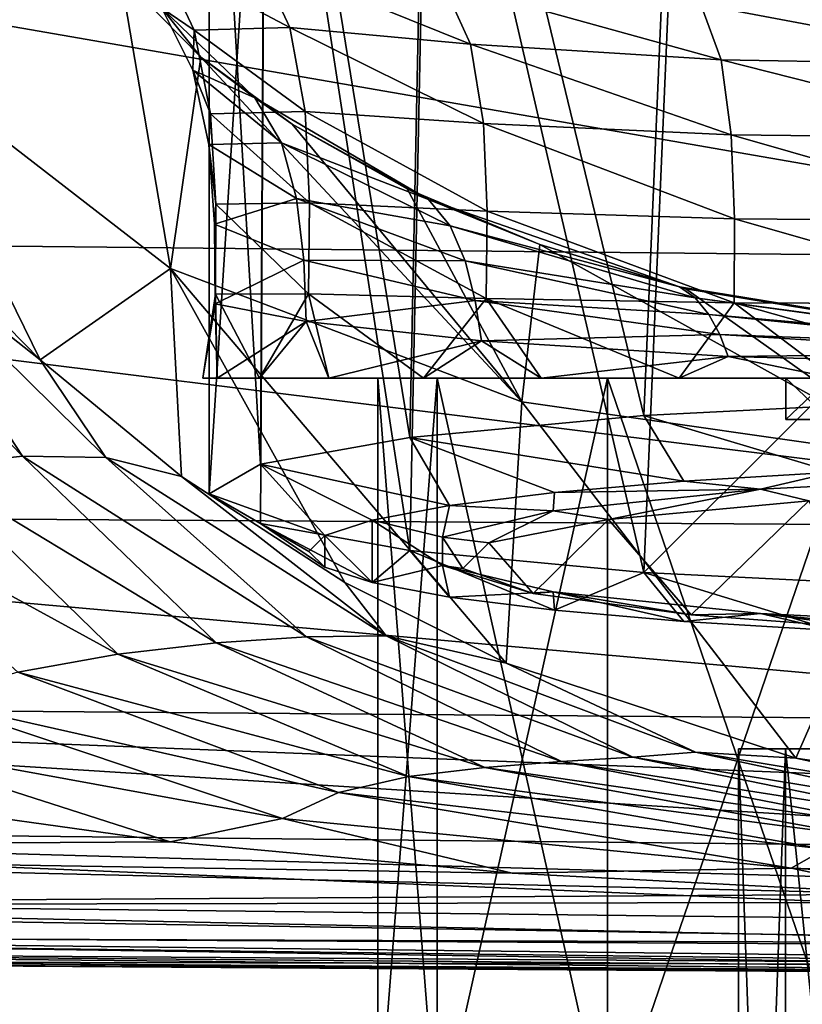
# Model space of a CAD drawing. Header units: millimetres. Extents: x -105 to 105, y -36 to 73.
# Tile 13 of 58: x -16 to -7, y -23 to -11. Entities that reach past the tile are written whole.
import ezdxf

# ---------------------------------------------------------------- set-up
doc = ezdxf.new("R2010")
doc.units = ezdxf.units.MM
doc.header["$LTSCALE"] = 81.481481
for name, color, linetype in [('135', 7, 'CONTINUOUS'), ('136', 7, 'CONTINUOUS'), ('137', 7, 'CONTINUOUS'), ('139', 7, 'CONTINUOUS'), ('181', 7, 'CONTINUOUS'), ('191', 7, 'CONTINUOUS'), ('192', 7, 'CONTINUOUS'), ('195', 7, 'CONTINUOUS'), ('196', 7, 'CONTINUOUS'), ('197', 7, 'CONTINUOUS'), ('200', 7, 'CONTINUOUS'), ('22', 7, 'CONTINUOUS'), ('223', 7, 'CONTINUOUS'), ('224', 7, 'CONTINUOUS'), ('225', 7, 'CONTINUOUS'), ('23', 7, 'CONTINUOUS'), ('43', 7, 'CONTINUOUS'), ('44', 7, 'CONTINUOUS'), ('47', 7, 'CONTINUOUS'), ('55', 7, 'CONTINUOUS'), ('76', 7, 'CONTINUOUS'), ('78', 7, 'CONTINUOUS')]:
    doc.layers.add(name, color=color, linetype=linetype)

msp = doc.modelspace()

# ---------------------------------------------------------------- linework, layer by layer
at = {"layer": '135', "color": 7, "linetype": 'CONTINUOUS'}
for points in [[(-9.103, -16.919, 48.529), (-8.098, -18.078, 35.284), (-6.672, -16.691, 51.142), (-9.103, -16.919, 48.529)], [(-8.098, -18.078, 35.284), (-5.828, -18.245, 33.376), (-6.672, -16.691, 51.142), (-8.098, -18.078, 35.284)], [(-10.554, -17.204, 45.273), (-10.016, -17.817, 38.265), (-9.103, -16.919, 48.529), (-10.554, -17.204, 45.273)], [(-10.016, -17.817, 38.265), (-8.098, -18.078, 35.284), (-9.103, -16.919, 48.529), (-10.016, -17.817, 38.265)], [(-10.87, -17.515, 41.725), (-10.016, -17.817, 38.265), (-10.554, -17.204, 45.273), (-10.87, -17.515, 41.725)]]:
    msp.add_3dface(points, dxfattribs=at)
at = {"layer": '136', "color": 7, "linetype": 'CONTINUOUS'}
for points in [[(-6.369, -16.344, 53.531), (-8.187, -16.455, 52.262), (-7.255, -16.552, 51.156), (-6.369, -16.344, 53.531)], [(-3.861, -16.381, 53.108), (-6.369, -16.344, 53.531), (-7.255, -16.552, 51.156), (-3.861, -16.381, 53.108)], [(-8.187, -16.455, 52.262), (-9.758, -16.592, 50.698), (-7.255, -16.552, 51.156), (-8.187, -16.455, 52.262)], [(-9.758, -16.592, 50.698), (-11.031, -16.751, 48.886), (-9.775, -16.814, 48.164), (-9.758, -16.592, 50.698)], [(-7.255, -16.552, 51.156), (-9.758, -16.592, 50.698), (-9.775, -16.814, 48.164), (-7.255, -16.552, 51.156)], [(-11.031, -16.751, 48.886), (-11.969, -16.926, 46.882), (-11.116, -17.135, 44.494), (-11.031, -16.751, 48.886)], [(-9.775, -16.814, 48.164), (-11.031, -16.751, 48.886), (-11.116, -17.135, 44.494), (-9.775, -16.814, 48.164)], [(-12.544, -17.113, 44.745), (-11.969, -17.685, 38.202), (-11.969, -16.926, 46.882), (-12.544, -17.113, 44.745)], [(-11.969, -16.926, 46.882), (-11.969, -17.685, 38.202), (-11.116, -17.476, 40.59), (-11.969, -16.926, 46.882)], [(-11.116, -17.135, 44.494), (-11.969, -16.926, 46.882), (-11.116, -17.476, 40.59), (-11.116, -17.135, 44.494)], [(-12.738, -17.306, 42.542), (-12.544, -17.498, 40.339), (-12.544, -17.113, 44.745), (-12.738, -17.306, 42.542)], [(-12.544, -17.498, 40.339), (-11.969, -17.685, 38.202), (-12.544, -17.113, 44.745), (-12.544, -17.498, 40.339)], [(-11.969, -17.685, 38.202), (-11.031, -17.861, 36.197), (-11.116, -17.476, 40.59), (-11.969, -17.685, 38.202)], [(-11.116, -17.476, 40.59), (-11.031, -17.861, 36.197), (-9.775, -17.798, 36.92), (-11.116, -17.476, 40.59)], [(-11.031, -17.861, 36.197), (-9.758, -18.019, 34.386), (-9.775, -17.798, 36.92), (-11.031, -17.861, 36.197)], [(-9.758, -18.019, 34.386), (-8.187, -18.156, 32.821), (-9.775, -17.798, 36.92), (-9.758, -18.019, 34.386)], [(-9.775, -17.798, 36.92), (-8.187, -18.156, 32.821), (-7.255, -18.059, 33.928), (-9.775, -17.798, 36.92)], [(-8.187, -18.156, 32.821), (-6.369, -18.267, 31.553), (-7.255, -18.059, 33.928), (-8.187, -18.156, 32.821)], [(-6.369, -18.267, 31.553), (-4.357, -18.349, 30.618), (-7.255, -18.059, 33.928), (-6.369, -18.267, 31.553)], [(-7.255, -18.059, 33.928), (-4.357, -18.349, 30.618), (-3.861, -18.23, 31.976), (-7.255, -18.059, 33.928)]]:
    msp.add_3dface(points, dxfattribs=at)
at = {"layer": '137', "color": 7, "linetype": 'CONTINUOUS'}
for points in [[(-8.674, -15.656, 53.364), (-6.369, -16.344, 53.531), (-5.06, -15.475, 55.431), (-8.674, -15.656, 53.364)], [(-11.515, -15.922, 50.326), (-8.187, -16.455, 52.262), (-8.674, -15.656, 53.364), (-11.515, -15.922, 50.326)], [(-8.187, -16.455, 52.262), (-6.369, -16.344, 53.531), (-8.674, -15.656, 53.364), (-8.187, -16.455, 52.262)], [(-13.327, -16.249, 46.587), (-11.031, -16.751, 48.886), (-11.515, -15.922, 50.326), (-13.327, -16.249, 46.587)], [(-11.031, -16.751, 48.886), (-9.758, -16.592, 50.698), (-11.515, -15.922, 50.326), (-11.031, -16.751, 48.886)], [(-9.758, -16.592, 50.698), (-8.187, -16.455, 52.262), (-11.515, -15.922, 50.326), (-9.758, -16.592, 50.698)], [(-13.95, -16.608, 42.481), (-12.544, -17.113, 44.745), (-13.327, -16.249, 46.587), (-13.95, -16.608, 42.481)], [(-12.544, -17.113, 44.745), (-11.969, -16.926, 46.882), (-13.327, -16.249, 46.587), (-12.544, -17.113, 44.745)], [(-11.969, -16.926, 46.882), (-11.031, -16.751, 48.886), (-13.327, -16.249, 46.587), (-11.969, -16.926, 46.882)], [(-12.738, -17.306, 42.542), (-12.544, -17.113, 44.745), (-13.95, -16.608, 42.481), (-12.738, -17.306, 42.542)], [(-13.327, -16.968, 38.375), (-12.738, -17.306, 42.542), (-13.95, -16.608, 42.481), (-13.327, -16.968, 38.375)], [(-11.969, -17.685, 38.202), (-12.544, -17.498, 40.339), (-13.327, -16.968, 38.375), (-11.969, -17.685, 38.202)], [(-11.515, -17.295, 34.636), (-11.969, -17.685, 38.202), (-13.327, -16.968, 38.375), (-11.515, -17.295, 34.636)], [(-12.544, -17.498, 40.339), (-12.738, -17.306, 42.542), (-13.327, -16.968, 38.375), (-12.544, -17.498, 40.339)], [(-11.031, -17.861, 36.197), (-11.969, -17.685, 38.202), (-11.515, -17.295, 34.636), (-11.031, -17.861, 36.197)], [(-9.758, -18.019, 34.386), (-11.031, -17.861, 36.197), (-11.515, -17.295, 34.636), (-9.758, -18.019, 34.386)], [(-8.674, -17.561, 31.597), (-9.758, -18.019, 34.386), (-11.515, -17.295, 34.636), (-8.674, -17.561, 31.597)], [(-8.187, -18.156, 32.821), (-9.758, -18.019, 34.386), (-8.674, -17.561, 31.597), (-8.187, -18.156, 32.821)], [(-6.369, -18.267, 31.553), (-8.187, -18.156, 32.821), (-8.674, -17.561, 31.597), (-6.369, -18.267, 31.553)], [(-5.06, -17.741, 29.53), (-6.369, -18.267, 31.553), (-8.674, -17.561, 31.597), (-5.06, -17.741, 29.53)]]:
    msp.add_3dface(points, dxfattribs=at)
at = {"layer": '139', "color": 7, "linetype": 'CONTINUOUS'}
for points in [[(-8.2, -4.567, 52.756), (-5.06, -11.69, 55.1), (-4.311, -4.394, 54.73), (-8.2, -4.567, 52.756)], [(-11.286, -4.836, 49.682), (-8.674, -15.656, 53.364), (-8.2, -4.567, 52.756), (-11.286, -4.836, 49.682)], [(-8.674, -15.656, 53.364), (-5.06, -15.475, 55.431), (-8.2, -4.567, 52.756), (-8.674, -15.656, 53.364)], [(-5.06, -15.475, 55.431), (-5.06, -11.69, 55.1), (-8.2, -4.567, 52.756), (-5.06, -15.475, 55.431)], [(-13.267, -5.175, 45.808), (-11.515, -15.922, 50.326), (-11.286, -4.836, 49.682), (-13.267, -5.175, 45.808)], [(-11.515, -15.922, 50.326), (-8.674, -15.656, 53.364), (-11.286, -4.836, 49.682), (-11.515, -15.922, 50.326)], [(-13.95, -5.551, 41.514), (-13.327, -16.249, 46.587), (-13.267, -5.175, 45.808), (-13.95, -5.551, 41.514)], [(-13.327, -16.249, 46.587), (-11.515, -15.922, 50.326), (-13.267, -5.175, 45.808), (-13.327, -16.249, 46.587)], [(-13.95, -16.608, 42.481), (-13.327, -16.249, 46.587), (-13.95, -5.551, 41.514), (-13.95, -16.608, 42.481)], [(-13.267, -5.926, 37.219), (-13.95, -16.608, 42.481), (-13.95, -5.551, 41.514), (-13.267, -5.926, 37.219)], [(-13.327, -16.968, 38.375), (-13.95, -16.608, 42.481), (-13.267, -5.926, 37.219), (-13.327, -16.968, 38.375)], [(-11.515, -17.295, 34.636), (-13.327, -16.968, 38.375), (-13.267, -5.926, 37.219), (-11.515, -17.295, 34.636)], [(-11.286, -6.265, 33.345), (-11.515, -17.295, 34.636), (-13.267, -5.926, 37.219), (-11.286, -6.265, 33.345)], [(-8.674, -17.561, 31.597), (-11.515, -17.295, 34.636), (-11.286, -6.265, 33.345), (-8.674, -17.561, 31.597)], [(-8.2, -6.534, 30.271), (-8.674, -17.561, 31.597), (-11.286, -6.265, 33.345), (-8.2, -6.534, 30.271)], [(-5.06, -13.956, 29.199), (-8.674, -17.561, 31.597), (-8.2, -6.534, 30.271), (-5.06, -13.956, 29.199)], [(-4.311, -6.707, 28.297), (-5.06, -13.956, 29.199), (-8.2, -6.534, 30.271), (-4.311, -6.707, 28.297)], [(-5.06, -17.741, 29.53), (-8.674, -17.561, 31.597), (-5.06, -13.956, 29.199), (-5.06, -17.741, 29.53)]]:
    msp.add_3dface(points, dxfattribs=at)
at = {"layer": '181', "color": 7, "linetype": 'CONTINUOUS'}
for points in [[(-6.672, -16.691, 51.142), (-3.861, -16.381, 53.108), (-7.255, -16.552, 51.156), (-6.672, -16.691, 51.142)], [(-9.103, -16.919, 48.529), (-7.255, -16.552, 51.156), (-9.775, -16.814, 48.164), (-9.103, -16.919, 48.529)], [(-9.103, -16.919, 48.529), (-6.672, -16.691, 51.142), (-7.255, -16.552, 51.156), (-9.103, -16.919, 48.529)], [(-10.554, -17.204, 45.273), (-9.775, -16.814, 48.164), (-11.116, -17.135, 44.494), (-10.554, -17.204, 45.273)], [(-10.554, -17.204, 45.273), (-9.103, -16.919, 48.529), (-9.775, -16.814, 48.164), (-10.554, -17.204, 45.273)], [(-10.87, -17.515, 41.725), (-10.554, -17.204, 45.273), (-11.116, -17.135, 44.494), (-10.87, -17.515, 41.725)], [(-10.87, -17.515, 41.725), (-11.116, -17.135, 44.494), (-11.116, -17.476, 40.59), (-10.87, -17.515, 41.725)], [(-10.016, -17.817, 38.265), (-10.87, -17.515, 41.725), (-11.116, -17.476, 40.59), (-10.016, -17.817, 38.265)], [(-10.016, -17.817, 38.265), (-11.116, -17.476, 40.59), (-9.775, -17.798, 36.92), (-10.016, -17.817, 38.265)], [(-8.098, -18.078, 35.284), (-10.016, -17.817, 38.265), (-9.775, -17.798, 36.92), (-8.098, -18.078, 35.284)], [(-8.098, -18.078, 35.284), (-9.775, -17.798, 36.92), (-7.255, -18.059, 33.928), (-8.098, -18.078, 35.284)], [(-5.828, -18.245, 33.376), (-8.098, -18.078, 35.284), (-7.255, -18.059, 33.928), (-5.828, -18.245, 33.376)], [(-5.828, -18.245, 33.376), (-7.255, -18.059, 33.928), (-3.861, -18.23, 31.976), (-5.828, -18.245, 33.376)]]:
    msp.add_3dface(points, dxfattribs=at)
at = {"layer": '191', "color": 7, "linetype": 'CONTINUOUS'}
for points in [[(-11.9, -15.203, 3.714), (-11.182, -15.203, -0.356), (-11.9, -24.453, 3.714), (-11.9, -15.203, 3.714)], [(-11.9, -24.453, 3.714), (-11.182, -15.203, -0.356), (-11.182, -24.453, -0.356), (-11.9, -24.453, 3.714)], [(-11.182, -15.203, -0.356), (-9.116, -15.203, -3.935), (-11.182, -24.453, -0.356), (-11.182, -15.203, -0.356)], [(-9.116, -15.203, -3.935), (-9.116, -24.453, -3.935), (-11.182, -24.453, -0.356), (-9.116, -15.203, -3.935)], [(-9.116, -15.203, -3.935), (-5.95, -15.203, -6.591), (-9.116, -24.453, -3.935), (-9.116, -15.203, -3.935)], [(-5.95, -15.203, -6.591), (-5.95, -24.453, -6.592), (-9.116, -24.453, -3.935), (-5.95, -15.203, -6.591)]]:
    msp.add_3dface(points, dxfattribs=at)
at = {"layer": '192', "color": 7, "linetype": 'CONTINUOUS'}
for points in [[(-11.182, -15.203, 7.784), (-11.9, -15.203, 3.714), (-11.182, -24.453, 7.784), (-11.182, -15.203, 7.784)], [(-11.9, -15.203, 3.714), (-11.9, -24.453, 3.714), (-11.182, -24.453, 7.784), (-11.9, -15.203, 3.714)], [(-9.116, -15.203, 11.363), (-11.182, -15.203, 7.784), (-9.116, -24.453, 11.363), (-9.116, -15.203, 11.363)], [(-11.182, -15.203, 7.784), (-11.182, -24.453, 7.784), (-9.116, -24.453, 11.363), (-11.182, -15.203, 7.784)], [(-5.95, -15.203, 14.02), (-9.116, -15.203, 11.363), (-5.95, -24.453, 14.02), (-5.95, -15.203, 14.02)], [(-9.116, -15.203, 11.363), (-9.116, -24.453, 11.363), (-5.95, -24.453, 14.02), (-9.116, -15.203, 11.363)]]:
    msp.add_3dface(points, dxfattribs=at)
at = {"layer": '195', "color": 7, "linetype": 'CONTINUOUS'}
for points in [[(-6.952, -35.703, 6.594), (-7.525, -35.703, 3.714), (-6.952, -19.703, 6.594), (-6.952, -35.703, 6.594)], [(-7.525, -35.703, 3.714), (-7.525, -19.703, 3.714), (-6.952, -19.703, 6.594), (-7.525, -35.703, 3.714)], [(-5.321, -35.703, 9.035), (-6.952, -35.703, 6.594), (-5.321, -19.703, 9.035), (-5.321, -35.703, 9.035)], [(-5.321, -19.703, 9.035), (-6.952, -35.703, 6.594), (-6.952, -19.703, 6.594), (-5.321, -19.703, 9.035)]]:
    msp.add_3dface(points, dxfattribs=at)
at = {"layer": '196', "color": 7, "linetype": 'CONTINUOUS'}
for points in [[(-7.525, -35.703, 3.714), (-6.952, -35.703, 0.834), (-7.525, -19.703, 3.714), (-7.525, -35.703, 3.714)], [(-7.525, -19.703, 3.714), (-6.952, -35.703, 0.834), (-6.952, -19.703, 0.834), (-7.525, -19.703, 3.714)], [(-6.952, -35.703, 0.834), (-5.321, -35.703, -1.607), (-6.952, -19.703, 0.834), (-6.952, -35.703, 0.834)], [(-6.952, -19.703, 0.834), (-5.321, -35.703, -1.607), (-5.321, -19.703, -1.607), (-6.952, -19.703, 0.834)]]:
    msp.add_3dface(points, dxfattribs=at)
at = {"layer": '197', "color": 7, "linetype": 'CONTINUOUS'}
for points in [[(-6.952, -19.703, 6.594), (-7.525, -19.703, 3.714), (-5.774, -19.703, 6.106), (-6.952, -19.703, 6.594)], [(-7.525, -19.703, 3.714), (-6.952, -19.703, 0.834), (-6.25, -19.703, 3.714), (-7.525, -19.703, 3.714)], [(-5.774, -19.703, 6.106), (-7.525, -19.703, 3.714), (-6.25, -19.703, 3.714), (-5.774, -19.703, 6.106)], [(-5.321, -19.703, 9.035), (-6.952, -19.703, 6.594), (-4.42, -19.703, 8.133), (-5.321, -19.703, 9.035)], [(-4.42, -19.703, 8.133), (-6.952, -19.703, 6.594), (-5.774, -19.703, 6.106), (-4.42, -19.703, 8.133)], [(-6.952, -19.703, 0.834), (-5.321, -19.703, -1.607), (-4.42, -19.703, -0.705), (-6.952, -19.703, 0.834)], [(-6.25, -19.703, 3.714), (-6.952, -19.703, 0.834), (-5.774, -19.703, 1.322), (-6.25, -19.703, 3.714)], [(-5.774, -19.703, 1.322), (-6.952, -19.703, 0.834), (-4.42, -19.703, -0.705), (-5.774, -19.703, 1.322)]]:
    msp.add_3dface(points, dxfattribs=at)
at = {"layer": '200', "color": 7, "linetype": 'CONTINUOUS'}
for points in [[(-6.95, -15.703, 3.714), (-6.421, -15.703, 6.374), (-5.889, -15.703, 3.714), (-6.95, -15.703, 3.714)], [(-6.421, -15.703, 1.054), (-6.95, -15.703, 3.714), (-4.547, -15.703, 1.089), (-6.421, -15.703, 1.054)], [(-4.547, -15.703, 1.089), (-6.95, -15.703, 3.714), (-5.04, -15.703, 2.243), (-4.547, -15.703, 1.089)], [(-5.04, -15.703, 2.243), (-6.95, -15.703, 3.714), (-5.889, -15.703, 3.714), (-5.04, -15.703, 2.243)]]:
    msp.add_3dface(points, dxfattribs=at)
at = {"layer": '22', "color": 7, "linetype": 'CONTINUOUS'}
for points in [[(-17.928, -7.984, 0.94), (-17.847, -11.219, -18.598), (-15.027, -10.31, 0.955), (-17.928, -7.984, 0.94)], [(-17.847, -11.219, -18.598), (-14.419, -13.87, -18.783), (-15.027, -10.31, 0.955), (-17.847, -11.219, -18.598)], [(-15.027, -10.31, 0.955), (-14.419, -13.87, -18.783), (-14.049, -11.304, -2.138), (-15.027, -10.31, 0.955)], [(-14.419, -13.87, -18.783), (-17.847, -11.219, -18.598), (-16.001, -14.979, -29.689), (-14.419, -13.87, -18.783)], [(-16.001, -14.979, -29.689), (-17.847, -11.219, -18.598), (-17.408, -13.546, -28.68), (-16.001, -14.979, -29.689)], [(-14.419, -13.87, -18.783), (-10.156, -15.491, -18.907), (-14.049, -11.304, -2.138), (-14.419, -13.87, -18.783)], [(-14.049, -11.304, -2.138), (-10.156, -15.491, -18.907), (-12.942, -12.118, -4.228), (-14.049, -11.304, -2.138)], [(-12.942, -12.118, -4.228), (-10.156, -15.491, -18.907), (-11.545, -12.902, -6.107), (-12.942, -12.118, -4.228)], [(-11.545, -12.902, -6.107), (-10.156, -15.491, -18.907), (-9.935, -13.579, -7.705), (-11.545, -12.902, -6.107)], [(-10.156, -15.491, -18.907), (-5.238, -16.196, -18.964), (-9.935, -13.579, -7.705), (-10.156, -15.491, -18.907)], [(-9.935, -13.579, -7.705), (-5.238, -16.196, -18.964), (-8.164, -14.116, -9.012), (-9.935, -13.579, -7.705)], [(-14.284, -16.396, -31.01), (-14.419, -13.87, -18.783), (-16.001, -14.979, -29.689), (-14.284, -16.396, -31.01)], [(-10.156, -15.491, -18.907), (-14.419, -13.87, -18.783), (-10.344, -18.664, -33.874), (-10.156, -15.491, -18.907)], [(-10.344, -18.664, -33.874), (-14.419, -13.87, -18.783), (-12.303, -17.685, -32.515), (-10.344, -18.664, -33.874)], [(-12.303, -17.685, -32.515), (-14.419, -13.87, -18.783), (-14.284, -16.396, -31.01), (-12.303, -17.685, -32.515)], [(-8.164, -14.116, -9.012), (-5.238, -16.196, -18.964), (-4.264, -14.756, -10.768), (-8.164, -14.116, -9.012)], [(-6.827, -19.817, -35.751), (-10.156, -15.491, -18.907), (-10.344, -18.664, -33.874), (-6.827, -19.817, -35.751)], [(-5.238, -16.196, -18.964), (-10.156, -15.491, -18.907), (-6.827, -19.817, -35.751), (-5.238, -16.196, -18.964)], [(-3.671, -20.285, -36.625), (-5.238, -16.196, -18.964), (-6.827, -19.817, -35.751), (-3.671, -20.285, -36.625)]]:
    msp.add_3dface(points, dxfattribs=at)
at = {"layer": '223', "color": 7, "linetype": 'CONTINUOUS'}
msp.add_3dface([(-6.95, -15.203, 3.714), (-6.421, -15.203, 1.054), (-6.421, -15.203, 6.374), (-6.95, -15.203, 3.714)], dxfattribs=at)
at = {"layer": '224', "color": 7, "linetype": 'CONTINUOUS'}
for points in [[(-6.421, -15.703, 6.374), (-6.95, -15.703, 3.714), (-6.421, -15.203, 6.374), (-6.421, -15.703, 6.374)], [(-6.95, -15.703, 3.714), (-6.95, -15.203, 3.714), (-6.421, -15.203, 6.374), (-6.95, -15.703, 3.714)]]:
    msp.add_3dface(points, dxfattribs=at)
at = {"layer": '225', "color": 7, "linetype": 'CONTINUOUS'}
for points in [[(-6.95, -15.703, 3.714), (-6.421, -15.703, 1.054), (-6.95, -15.203, 3.714), (-6.95, -15.703, 3.714)], [(-6.421, -15.703, 1.054), (-6.421, -15.203, 1.054), (-6.95, -15.203, 3.714), (-6.421, -15.703, 1.054)]]:
    msp.add_3dface(points, dxfattribs=at)
at = {"layer": '23', "color": 7, "linetype": 'CONTINUOUS'}
for points in [[(-18.041, -13.368, -29.973), (-18.898, -13.389, -31.464), (-16.215, -16.151, -32.969), (-18.041, -13.368, -29.973)], [(-18.898, -13.389, -31.464), (-17.398, -16.279, -34.133), (-16.215, -16.151, -32.969), (-18.898, -13.389, -31.464)], [(-16.001, -14.979, -29.689), (-17.408, -13.546, -28.68), (-18.041, -13.368, -29.973), (-16.001, -14.979, -29.689)], [(-15.202, -16.167, -31.874), (-16.001, -14.979, -29.689), (-18.041, -13.368, -29.973), (-15.202, -16.167, -31.874)], [(-15.202, -16.167, -31.874), (-18.041, -13.368, -29.973), (-16.215, -16.151, -32.969), (-15.202, -16.167, -31.874)], [(-14.284, -16.396, -31.01), (-16.001, -14.979, -29.689), (-15.202, -16.167, -31.874), (-14.284, -16.396, -31.01)], [(-17.398, -16.279, -34.133), (-13.865, -18.416, -35.644), (-16.215, -16.151, -32.969), (-17.398, -16.279, -34.133)], [(-15.202, -16.167, -31.874), (-16.215, -16.151, -32.969), (-12.767, -18.345, -34.89), (-15.202, -16.167, -31.874)], [(-16.215, -16.151, -32.969), (-13.865, -18.416, -35.644), (-12.767, -18.345, -34.89), (-16.215, -16.151, -32.969)], [(-11.801, -18.332, -34.138), (-14.284, -16.396, -31.01), (-15.202, -16.167, -31.874), (-11.801, -18.332, -34.138)], [(-11.801, -18.332, -34.138), (-15.202, -16.167, -31.874), (-12.767, -18.345, -34.89), (-11.801, -18.332, -34.138)], [(-18.734, -16.542, -35.23), (-15.058, -18.555, -36.343), (-17.398, -16.279, -34.133), (-18.734, -16.542, -35.23)], [(-17.398, -16.279, -34.133), (-15.058, -18.555, -36.343), (-13.865, -18.416, -35.644), (-17.398, -16.279, -34.133)], [(-12.303, -17.685, -32.515), (-14.284, -16.396, -31.01), (-11.801, -18.332, -34.138), (-12.303, -17.685, -32.515)], [(-18.734, -16.542, -35.23), (-16.271, -18.773, -36.934), (-15.058, -18.555, -36.343), (-18.734, -16.542, -35.23)], [(-10.344, -18.664, -33.874), (-12.303, -17.685, -32.515), (-11.801, -18.332, -34.138), (-10.344, -18.664, -33.874)], [(-13.865, -18.416, -35.644), (-9.674, -19.859, -37.076), (-12.767, -18.345, -34.89), (-13.865, -18.416, -35.644)], [(-11.801, -18.332, -34.138), (-12.767, -18.345, -34.89), (-8.808, -19.805, -36.615), (-11.801, -18.332, -34.138)], [(-12.767, -18.345, -34.89), (-9.674, -19.859, -37.076), (-8.808, -19.805, -36.615), (-12.767, -18.345, -34.89)], [(-8.047, -19.745, -36.079), (-10.344, -18.664, -33.874), (-11.801, -18.332, -34.138), (-8.047, -19.745, -36.079)], [(-8.047, -19.745, -36.079), (-11.801, -18.332, -34.138), (-8.808, -19.805, -36.615), (-8.047, -19.745, -36.079)], [(-15.058, -18.555, -36.343), (-10.602, -19.93, -37.466), (-13.865, -18.416, -35.644), (-15.058, -18.555, -36.343)], [(-13.865, -18.416, -35.644), (-10.602, -19.93, -37.466), (-9.674, -19.859, -37.076), (-13.865, -18.416, -35.644)], [(-16.271, -18.773, -36.934), (-11.531, -20.041, -37.792), (-15.058, -18.555, -36.343), (-16.271, -18.773, -36.934)], [(-15.058, -18.555, -36.343), (-11.531, -20.041, -37.792), (-10.602, -19.93, -37.466), (-15.058, -18.555, -36.343)], [(-6.827, -19.817, -35.751), (-10.344, -18.664, -33.874), (-8.047, -19.745, -36.079), (-6.827, -19.817, -35.751)], [(-17.391, -19.104, -37.444), (-12.381, -20.234, -38.114), (-16.271, -18.773, -36.934), (-17.391, -19.104, -37.444)], [(-16.271, -18.773, -36.934), (-12.381, -20.234, -38.114), (-11.531, -20.041, -37.792), (-16.271, -18.773, -36.934)], [(-18.282, -19.595, -37.973), (-13.06, -20.552, -38.526), (-17.391, -19.104, -37.444), (-18.282, -19.595, -37.973)], [(-17.391, -19.104, -37.444), (-13.06, -20.552, -38.526), (-12.381, -20.234, -38.114), (-17.391, -19.104, -37.444)], [(-17.968, -20.338, -38.565), (-14.422, -20.834, -38.895), (-18.282, -19.595, -37.973), (-17.968, -20.338, -38.565)], [(-18.282, -19.595, -37.973), (-14.422, -20.834, -38.895), (-13.06, -20.552, -38.526), (-18.282, -19.595, -37.973)], [(-9.674, -19.859, -37.076), (-4.904, -20.608, -37.998), (-8.808, -19.805, -36.615), (-9.674, -19.859, -37.076)], [(-8.047, -19.745, -36.079), (-8.808, -19.805, -36.615), (-4.408, -20.532, -37.653), (-8.047, -19.745, -36.079)], [(-8.808, -19.805, -36.615), (-4.904, -20.608, -37.998), (-4.408, -20.532, -37.653), (-8.808, -19.805, -36.615)], [(-3.987, -20.425, -37.185), (-6.827, -19.817, -35.751), (-8.047, -19.745, -36.079), (-3.987, -20.425, -37.185)], [(-3.987, -20.425, -37.185), (-8.047, -19.745, -36.079), (-4.408, -20.532, -37.653), (-3.987, -20.425, -37.185)], [(-3.671, -20.285, -36.625), (-6.827, -19.817, -35.751), (-3.987, -20.425, -37.185), (-3.671, -20.285, -36.625)], [(-11.531, -20.041, -37.792), (-5.981, -20.771, -38.471), (-10.602, -19.93, -37.466), (-11.531, -20.041, -37.792)], [(-10.602, -19.93, -37.466), (-5.441, -20.678, -38.254), (-9.674, -19.859, -37.076), (-10.602, -19.93, -37.466)], [(-10.602, -19.93, -37.466), (-5.981, -20.771, -38.471), (-5.441, -20.678, -38.254), (-10.602, -19.93, -37.466)], [(-9.674, -19.859, -37.076), (-5.441, -20.678, -38.254), (-4.904, -20.608, -37.998), (-9.674, -19.859, -37.076)], [(-12.381, -20.234, -38.114), (-6.477, -20.923, -38.719), (-11.531, -20.041, -37.792), (-12.381, -20.234, -38.114)], [(-11.531, -20.041, -37.792), (-6.477, -20.923, -38.719), (-5.981, -20.771, -38.471), (-11.531, -20.041, -37.792)], [(-13.06, -20.552, -38.526), (-6.884, -21.154, -39.061), (-12.381, -20.234, -38.114), (-13.06, -20.552, -38.526)], [(-12.381, -20.234, -38.114), (-6.884, -21.154, -39.061), (-6.477, -20.923, -38.719), (-12.381, -20.234, -38.114)], [(-14.422, -20.834, -38.895), (-10.27, -21.216, -39.229), (-13.06, -20.552, -38.526), (-14.422, -20.834, -38.895)], [(-13.06, -20.552, -38.526), (-10.27, -21.216, -39.229), (-6.884, -21.154, -39.061), (-13.06, -20.552, -38.526)], [(-6.884, -21.154, -39.061), (0, -21.391, -39.354), (-6.477, -20.923, -38.719), (-6.884, -21.154, -39.061)], [(-10.27, -21.216, -39.229), (-5.382, -21.469, -39.51), (-6.884, -21.154, -39.061), (-10.27, -21.216, -39.229)], [(-5.382, -21.469, -39.51), (0, -21.558, -39.624), (-6.884, -21.154, -39.061), (-5.382, -21.469, -39.51)], [(-6.884, -21.154, -39.061), (0, -21.558, -39.624), (0, -21.391, -39.354), (-6.884, -21.154, -39.061)]]:
    msp.add_3dface(points, dxfattribs=at)
at = {"layer": '43', "color": 7, "linetype": 'CONTINUOUS'}
for points in [[(0, -22.453, -52.393), (-19.392, -22.291, -44.85), (-21.012, -22.312, -52.393), (0, -22.453, -52.393)], [(0, -22.453, -52.393), (0, -22.453, -48.484), (-19.392, -22.291, -44.85), (0, -22.453, -52.393)], [(0, -22.453, -48.484), (0, -22.427, -45.068), (-19.392, -22.291, -44.85), (0, -22.453, -48.484)]]:
    msp.add_3dface(points, dxfattribs=at)
at = {"layer": '44', "color": 7, "linetype": 'CONTINUOUS'}
for points in [[(0, -22.427, -59.719), (-21.012, -22.312, -52.393), (-19.401, -22.291, -59.937), (0, -22.427, -59.719)], [(0, -22.427, -59.719), (0, -22.453, -56.303), (-21.012, -22.312, -52.393), (0, -22.427, -59.719)], [(0, -22.453, -56.303), (0, -22.453, -52.393), (-21.012, -22.312, -52.393), (0, -22.453, -56.303)]]:
    msp.add_3dface(points, dxfattribs=at)
at = {"layer": '47', "color": 7, "linetype": 'CONTINUOUS'}
for points in [[(0, -9.31, -67.925), (0, -13.768, -67.725), (-28.441, -8.826, -67.937), (0, -9.31, -67.925)], [(-28.441, -8.826, -67.937), (0, -13.768, -67.725), (-28.441, -13.476, -67.717), (-28.441, -8.826, -67.937)], [(0, -13.768, -67.725), (0, -17.021, -67.386), (-28.441, -13.476, -67.717), (0, -13.768, -67.725)], [(-28.441, -13.476, -67.717), (0, -17.021, -67.386), (-28.441, -16.839, -67.32), (-28.441, -13.476, -67.717)], [(0, -17.021, -67.386), (0, -19.381, -66.822), (-28.441, -16.839, -67.32), (0, -17.021, -67.386)], [(-28.441, -16.839, -67.32), (0, -19.381, -66.822), (-28.441, -19.149, -66.676), (-28.441, -16.839, -67.32)], [(0, -19.381, -66.822), (0, -20.261, -66.419), (-28.441, -19.149, -66.676), (0, -19.381, -66.822)], [(0, -20.261, -66.419), (0, -20.934, -65.933), (-28.441, -19.149, -66.676), (0, -20.261, -66.419)], [(-28.441, -19.149, -66.676), (0, -20.934, -65.933), (-28.441, -20.634, -65.709), (-28.441, -19.149, -66.676)], [(0, -20.934, -65.933), (0, -21.441, -65.348), (-28.441, -20.634, -65.709), (0, -20.934, -65.933)], [(0, -21.441, -65.348), (0, -21.831, -64.603), (-28.441, -20.634, -65.709), (0, -21.441, -65.348)], [(-28.441, -20.634, -65.709), (0, -21.831, -64.603), (-28.441, -21.505, -64.331), (-28.441, -20.634, -65.709)], [(0, -21.831, -64.603), (0, -22.109, -63.657), (-28.441, -21.505, -64.331), (0, -21.831, -64.603)], [(-28.441, -21.505, -64.331), (0, -22.109, -63.657), (-28.441, -21.952, -62.452), (-28.441, -21.505, -64.331)], [(0, -22.109, -63.657), (0, -22.282, -62.53), (-28.441, -21.952, -62.452), (0, -22.109, -63.657)], [(0, -22.282, -62.53), (0, -22.38, -61.225), (-28.441, -21.952, -62.452), (0, -22.282, -62.53)], [(0, -22.38, -61.225), (-28.226, -22.143, -59.975), (-28.441, -21.952, -62.452), (0, -22.38, -61.225)], [(0, -22.38, -61.225), (0, -22.427, -59.719), (-28.226, -22.143, -59.975), (0, -22.38, -61.225)], [(0, -22.427, -59.719), (-19.401, -22.291, -59.937), (-28.226, -22.143, -59.975), (0, -22.427, -59.719)]]:
    msp.add_3dface(points, dxfattribs=at)
at = {"layer": '55', "color": 7, "linetype": 'CONTINUOUS'}
for points in [[(-14.422, -20.834, -38.895), (-17.968, -20.338, -38.565), (-28.442, -20.917, -39.401), (-14.422, -20.834, -38.895)], [(-10.27, -21.216, -39.229), (-14.422, -20.834, -38.895), (-28.442, -20.917, -39.401), (-10.27, -21.216, -39.229)], [(-5.382, -21.469, -39.51), (-10.27, -21.216, -39.229), (-28.442, -20.917, -39.401), (-5.382, -21.469, -39.51)], [(-5.382, -21.469, -39.51), (-28.442, -20.917, -39.401), (-28.442, -21.611, -40.749), (-5.382, -21.469, -39.51)], [(0, -21.558, -39.624), (-5.382, -21.469, -39.51), (-28.442, -21.611, -40.749), (0, -21.558, -39.624)], [(0, -21.558, -39.624), (-28.442, -21.611, -40.749), (0, -22.072, -40.965), (0, -21.558, -39.624)], [(-28.442, -21.611, -40.749), (-28.442, -21.977, -42.528), (0, -22.072, -40.965), (-28.442, -21.611, -40.749)], [(-28.442, -21.977, -42.528), (-28.228, -22.143, -44.812), (0, -22.33, -42.772), (-28.442, -21.977, -42.528)], [(0, -22.072, -40.965), (-28.442, -21.977, -42.528), (0, -22.33, -42.772), (0, -22.072, -40.965)], [(-28.228, -22.143, -44.812), (-19.392, -22.291, -44.85), (0, -22.33, -42.772), (-28.228, -22.143, -44.812)], [(-19.392, -22.291, -44.85), (0, -22.427, -45.068), (0, -22.33, -42.772), (-19.392, -22.291, -44.85)]]:
    msp.add_3dface(points, dxfattribs=at)
at = {"layer": '76', "color": 7, "linetype": 'CONTINUOUS'}
for points in [[(-13.363, -10.103, 9.894), (-14.538, -10.112, 5.804), (-12.969, -10.943, 9.715), (-13.363, -10.103, 9.894)], [(-14.538, -10.112, 5.804), (-14.525, -10.708, 1.582), (-14.131, -10.975, 5.739), (-14.538, -10.112, 5.804)], [(-12.969, -10.943, 9.715), (-14.538, -10.112, 5.804), (-14.131, -10.975, 5.739), (-12.969, -10.943, 9.715)], [(-11.116, -10.397, 13.457), (-13.363, -10.103, 9.894), (-10.778, -11.148, 13.172), (-11.116, -10.397, 13.457)], [(-10.778, -11.148, 13.172), (-13.363, -10.103, 9.894), (-12.969, -10.943, 9.715), (-10.778, -11.148, 13.172)], [(-15.027, -10.31, 0.955), (-14.049, -11.304, -2.138), (-14.525, -10.708, 1.582), (-15.027, -10.31, 0.955)], [(-7.98, -10.665, 16.233), (-11.116, -10.397, 13.457), (-7.736, -11.339, 15.86), (-7.98, -10.665, 16.233)], [(-7.736, -11.339, 15.86), (-11.116, -10.397, 13.457), (-10.778, -11.148, 13.172), (-7.736, -11.339, 15.86)], [(-14.525, -10.708, 1.582), (-14.049, -11.304, -2.138), (-13.396, -11.797, -2.375), (-14.525, -10.708, 1.582)], [(-14.525, -10.708, 1.582), (-13.396, -11.797, -2.375), (-14.146, -11.464, 1.615), (-14.525, -10.708, 1.582)], [(-14.131, -10.975, 5.739), (-14.525, -10.708, 1.582), (-14.146, -11.464, 1.615), (-14.131, -10.975, 5.739)], [(-4.176, -10.756, 17.997), (-7.98, -10.665, 16.233), (-4.051, -11.4, 17.566), (-4.176, -10.756, 17.997)], [(-4.051, -11.4, 17.566), (-7.98, -10.665, 16.233), (-7.736, -11.339, 15.86), (-4.051, -11.4, 17.566)], [(-14.131, -10.975, 5.739), (-14.146, -11.464, 1.615), (-13.932, -11.994, 5.711), (-14.131, -10.975, 5.739)], [(-12.969, -10.943, 9.715), (-14.131, -10.975, 5.739), (-12.783, -11.964, 9.614), (-12.969, -10.943, 9.715)], [(-12.783, -11.964, 9.614), (-14.131, -10.975, 5.739), (-13.932, -11.994, 5.711), (-12.783, -11.964, 9.614)], [(-10.778, -11.148, 13.172), (-12.969, -10.943, 9.715), (-10.619, -12.109, 13.011), (-10.778, -11.148, 13.172)], [(-10.619, -12.109, 13.011), (-12.969, -10.943, 9.715), (-12.783, -11.964, 9.614), (-10.619, -12.109, 13.011)], [(-7.736, -11.339, 15.86), (-10.778, -11.148, 13.172), (-7.614, -12.246, 15.65), (-7.736, -11.339, 15.86)], [(-7.614, -12.246, 15.65), (-10.778, -11.148, 13.172), (-10.619, -12.109, 13.011), (-7.614, -12.246, 15.65)], [(-14.049, -11.304, -2.138), (-12.942, -12.118, -4.228), (-13.396, -11.797, -2.375), (-14.049, -11.304, -2.138)], [(-4.051, -11.4, 17.566), (-7.736, -11.339, 15.86), (-3.984, -12.288, 17.323), (-4.051, -11.4, 17.566)], [(-3.984, -12.288, 17.323), (-7.736, -11.339, 15.86), (-7.614, -12.246, 15.65), (-3.984, -12.288, 17.323)], [(-14.146, -11.464, 1.615), (-13.396, -11.797, -2.375), (-13.072, -12.344, -2.278), (-14.146, -11.464, 1.615)], [(-14.146, -11.464, 1.615), (-13.072, -12.344, -2.278), (-13.953, -12.364, 1.653), (-14.146, -11.464, 1.615)], [(-13.932, -11.994, 5.711), (-14.146, -11.464, 1.615), (-13.953, -12.364, 1.653), (-13.932, -11.994, 5.711)], [(-13.396, -11.797, -2.375), (-12.942, -12.118, -4.228), (-11.285, -13.034, -5.853), (-13.396, -11.797, -2.375)], [(-13.396, -11.797, -2.375), (-11.285, -13.034, -5.853), (-13.072, -12.344, -2.278), (-13.396, -11.797, -2.375)], [(-13.932, -11.994, 5.711), (-13.953, -12.364, 1.653), (-13.87, -13.09, 5.706), (-13.932, -11.994, 5.711)], [(-12.783, -11.964, 9.614), (-13.932, -11.994, 5.711), (-12.732, -13.074, 9.567), (-12.783, -11.964, 9.614)], [(-12.732, -13.074, 9.567), (-13.932, -11.994, 5.711), (-13.87, -13.09, 5.706), (-12.732, -13.074, 9.567)], [(-10.619, -12.109, 13.011), (-12.783, -11.964, 9.614), (-10.575, -13.175, 12.935), (-10.619, -12.109, 13.011)], [(-10.575, -13.175, 12.935), (-12.783, -11.964, 9.614), (-12.732, -13.074, 9.567), (-10.575, -13.175, 12.935)], [(-12.942, -12.118, -4.228), (-11.545, -12.902, -6.107), (-11.285, -13.034, -5.853), (-12.942, -12.118, -4.228)], [(-7.614, -12.246, 15.65), (-10.619, -12.109, 13.011), (-7.574, -13.268, 15.553), (-7.614, -12.246, 15.65)], [(-7.574, -13.268, 15.553), (-10.619, -12.109, 13.011), (-10.575, -13.175, 12.935), (-7.574, -13.268, 15.553)], [(-3.984, -12.288, 17.323), (-7.614, -12.246, 15.65), (-3.955, -13.298, 17.213), (-3.984, -12.288, 17.323)], [(-3.955, -13.298, 17.213), (-7.614, -12.246, 15.65), (-7.574, -13.268, 15.553), (-3.955, -13.298, 17.213)], [(-13.953, -12.364, 1.653), (-13.072, -12.344, -2.278), (-12.888, -13.023, -2.198), (-13.953, -12.364, 1.653)], [(-13.953, -12.364, 1.653), (-12.888, -13.023, -2.198), (-13.885, -13.333, 1.688), (-13.953, -12.364, 1.653)], [(-13.87, -13.09, 5.706), (-13.953, -12.364, 1.653), (-13.885, -13.333, 1.688), (-13.87, -13.09, 5.706)], [(-13.072, -12.344, -2.278), (-11.285, -13.034, -5.853), (-11.025, -13.353, -5.714), (-13.072, -12.344, -2.278)], [(-13.072, -12.344, -2.278), (-11.025, -13.353, -5.714), (-12.888, -13.023, -2.198), (-13.072, -12.344, -2.278)], [(-11.545, -12.902, -6.107), (-9.935, -13.579, -7.705), (-11.285, -13.034, -5.853), (-11.545, -12.902, -6.107)], [(-13.885, -13.333, 1.688), (-12.888, -13.023, -2.198), (-12.802, -13.768, -2.139), (-13.885, -13.333, 1.688)], [(-12.888, -13.023, -2.198), (-11.025, -13.353, -5.714), (-10.842, -13.779, -5.595), (-12.888, -13.023, -2.198)], [(-12.888, -13.023, -2.198), (-10.842, -13.779, -5.595), (-12.802, -13.768, -2.139), (-12.888, -13.023, -2.198)], [(-13.87, -13.09, 5.706), (-13.885, -13.333, 1.688), (-13.873, -14.182, 5.71), (-13.87, -13.09, 5.706)], [(-12.744, -14.179, 9.549), (-13.87, -13.09, 5.706), (-13.873, -14.182, 5.71), (-12.744, -14.179, 9.549)], [(-12.732, -13.074, 9.567), (-13.87, -13.09, 5.706), (-12.744, -14.179, 9.549), (-12.732, -13.074, 9.567)], [(-10.586, -14.236, 12.908), (-12.732, -13.074, 9.567), (-12.744, -14.179, 9.549), (-10.586, -14.236, 12.908)], [(-10.575, -13.175, 12.935), (-12.732, -13.074, 9.567), (-10.586, -14.236, 12.908), (-10.575, -13.175, 12.935)], [(-11.285, -13.034, -5.853), (-9.935, -13.579, -7.705), (-8.239, -14.093, -8.66), (-11.285, -13.034, -5.853)], [(-11.285, -13.034, -5.853), (-8.239, -14.093, -8.66), (-11.025, -13.353, -5.714), (-11.285, -13.034, -5.853)], [(-7.575, -14.287, 15.521), (-10.575, -13.175, 12.935), (-10.586, -14.236, 12.908), (-7.575, -14.287, 15.521)], [(-7.574, -13.268, 15.553), (-10.575, -13.175, 12.935), (-7.575, -14.287, 15.521), (-7.574, -13.268, 15.553)], [(-3.95, -14.304, 17.178), (-7.574, -13.268, 15.553), (-7.575, -14.287, 15.521), (-3.95, -14.304, 17.178)], [(-3.955, -13.298, 17.213), (-7.574, -13.268, 15.553), (-3.95, -14.304, 17.178), (-3.955, -13.298, 17.213)], [(-13.885, -13.333, 1.688), (-12.802, -13.768, -2.139), (-13.878, -14.3, 1.712), (-13.885, -13.333, 1.688)], [(-13.873, -14.182, 5.71), (-13.885, -13.333, 1.688), (-13.878, -14.3, 1.712), (-13.873, -14.182, 5.71)], [(-11.025, -13.353, -5.714), (-8.239, -14.093, -8.66), (-8.05, -14.228, -8.482), (-11.025, -13.353, -5.714)], [(-11.025, -13.353, -5.714), (-8.05, -14.228, -8.482), (-10.842, -13.779, -5.595), (-11.025, -13.353, -5.714)], [(-9.935, -13.579, -7.705), (-8.164, -14.116, -9.012), (-8.239, -14.093, -8.66), (-9.935, -13.579, -7.705)], [(-13.878, -14.3, 1.712), (-12.802, -13.768, -2.139), (-12.77, -14.513, -2.11), (-13.878, -14.3, 1.712)], [(-12.802, -13.768, -2.139), (-10.842, -13.779, -5.595), (-10.72, -14.261, -5.509), (-12.802, -13.768, -2.139)], [(-12.802, -13.768, -2.139), (-10.72, -14.261, -5.509), (-12.77, -14.513, -2.11), (-12.802, -13.768, -2.139)], [(-10.842, -13.779, -5.595), (-8.05, -14.228, -8.482), (-7.886, -14.429, -8.314), (-10.842, -13.779, -5.595)], [(-10.842, -13.779, -5.595), (-7.886, -14.429, -8.314), (-10.72, -14.261, -5.509), (-10.842, -13.779, -5.595)], [(-8.239, -14.093, -8.66), (-8.164, -14.116, -9.012), (-4.399, -14.723, -10.509), (-8.239, -14.093, -8.66)], [(-8.239, -14.093, -8.66), (-4.399, -14.723, -10.509), (-8.05, -14.228, -8.482), (-8.239, -14.093, -8.66)], [(-13.873, -14.182, 5.71), (-13.878, -14.3, 1.712), (-14.026, -15.203, 3.714), (-13.873, -14.182, 5.71)], [(-13.853, -15.203, 5.909), (-13.873, -14.182, 5.71), (-14.026, -15.203, 3.714), (-13.853, -15.203, 5.909)], [(-12.744, -14.179, 9.549), (-13.873, -14.182, 5.71), (-13.34, -15.203, 8.047), (-12.744, -14.179, 9.549)], [(-13.34, -15.203, 8.047), (-13.873, -14.182, 5.71), (-13.853, -15.203, 5.909), (-13.34, -15.203, 8.047)], [(-12.498, -15.203, 10.08), (-12.744, -14.179, 9.549), (-13.34, -15.203, 8.047), (-12.498, -15.203, 10.08)], [(-10.586, -14.236, 12.908), (-12.744, -14.179, 9.549), (-11.347, -15.203, 11.958), (-10.586, -14.236, 12.908)], [(-11.347, -15.203, 11.958), (-12.744, -14.179, 9.549), (-12.498, -15.203, 10.08), (-11.347, -15.203, 11.958)], [(-8.164, -14.116, -9.012), (-4.264, -14.756, -10.768), (-4.399, -14.723, -10.509), (-8.164, -14.116, -9.012)], [(-8.05, -14.228, -8.482), (-4.399, -14.723, -10.509), (-4.288, -14.746, -10.297), (-8.05, -14.228, -8.482)], [(-8.05, -14.228, -8.482), (-4.288, -14.746, -10.297), (-7.886, -14.429, -8.314), (-8.05, -14.228, -8.482)], [(-14.026, -15.203, 3.714), (-13.878, -14.3, 1.712), (-13.853, -15.203, 1.519), (-14.026, -15.203, 3.714)], [(-13.878, -14.3, 1.712), (-12.77, -14.513, -2.11), (-13.853, -15.203, 1.519), (-13.878, -14.3, 1.712)], [(-12.77, -14.513, -2.11), (-10.72, -14.261, -5.509), (-10.644, -14.749, -5.464), (-12.77, -14.513, -2.11)], [(-9.918, -15.203, 13.631), (-10.586, -14.236, 12.908), (-11.347, -15.203, 11.958), (-9.918, -15.203, 13.631)], [(-10.72, -14.261, -5.509), (-7.886, -14.429, -8.314), (-7.75, -14.674, -8.178), (-10.72, -14.261, -5.509)], [(-10.72, -14.261, -5.509), (-7.75, -14.674, -8.178), (-10.644, -14.749, -5.464), (-10.72, -14.261, -5.509)], [(-7.575, -14.287, 15.521), (-10.586, -14.236, 12.908), (-8.244, -15.203, 15.061), (-7.575, -14.287, 15.521)], [(-8.244, -15.203, 15.061), (-10.586, -14.236, 12.908), (-9.918, -15.203, 13.631), (-8.244, -15.203, 15.061)], [(-6.368, -15.203, 16.211), (-7.575, -14.287, 15.521), (-8.244, -15.203, 15.061), (-6.368, -15.203, 16.211)], [(-3.95, -14.304, 17.178), (-7.575, -14.287, 15.521), (-4.336, -15.203, 17.053), (-3.95, -14.304, 17.178)], [(-4.336, -15.203, 17.053), (-7.575, -14.287, 15.521), (-6.368, -15.203, 16.211), (-4.336, -15.203, 17.053)], [(-7.886, -14.429, -8.314), (-4.288, -14.746, -10.297), (-4.182, -14.805, -10.084), (-7.886, -14.429, -8.314)], [(-7.886, -14.429, -8.314), (-4.182, -14.805, -10.084), (-7.75, -14.674, -8.178), (-7.886, -14.429, -8.314)], [(-13.853, -15.203, 1.519), (-12.77, -14.513, -2.11), (-13.34, -15.203, -0.619), (-13.853, -15.203, 1.519)], [(-13.34, -15.203, -0.619), (-12.77, -14.513, -2.11), (-12.497, -15.203, -2.653), (-13.34, -15.203, -0.619)], [(-12.77, -14.513, -2.11), (-10.644, -14.749, -5.464), (-12.497, -15.203, -2.653), (-12.77, -14.513, -2.11)], [(-10.644, -14.749, -5.464), (-7.75, -14.674, -8.178), (-7.648, -14.938, -8.096), (-10.644, -14.749, -5.464)], [(-7.75, -14.674, -8.178), (-4.182, -14.805, -10.084), (-4.085, -14.9, -9.902), (-7.75, -14.674, -8.178)], [(-7.75, -14.674, -8.178), (-4.085, -14.9, -9.902), (-7.648, -14.938, -8.096), (-7.75, -14.674, -8.178)], [(-12.497, -15.203, -2.653), (-10.644, -14.749, -5.464), (-11.347, -15.203, -4.53), (-12.497, -15.203, -2.653)], [(-11.347, -15.203, -4.53), (-10.644, -14.749, -5.464), (-9.918, -15.203, -6.203), (-11.347, -15.203, -4.53)], [(-10.644, -14.749, -5.464), (-7.648, -14.938, -8.096), (-9.918, -15.203, -6.203), (-10.644, -14.749, -5.464)], [(-9.918, -15.203, -6.203), (-7.648, -14.938, -8.096), (-8.244, -15.203, -7.633), (-9.918, -15.203, -6.203)], [(-8.244, -15.203, -7.633), (-7.648, -14.938, -8.096), (-6.368, -15.203, -8.783), (-8.244, -15.203, -7.633)], [(-7.648, -14.938, -8.096), (-4.085, -14.9, -9.902), (-4.007, -15.032, -9.78), (-7.648, -14.938, -8.096)], [(-7.648, -14.938, -8.096), (-4.007, -15.032, -9.78), (-6.368, -15.203, -8.783), (-7.648, -14.938, -8.096)]]:
    msp.add_3dface(points, dxfattribs=at)
at = {"layer": '78', "color": 7, "linetype": 'CONTINUOUS'}
for points in [[(-13.853, -15.203, 5.909), (-14.026, -15.203, 3.714), (-13.853, -15.203, 1.519), (-13.853, -15.203, 5.909)], [(-13.34, -15.203, 8.047), (-13.853, -15.203, 5.909), (-13.853, -15.203, 1.519), (-13.34, -15.203, 8.047)], [(-13.34, -15.203, 8.047), (-13.853, -15.203, 1.519), (-13.34, -15.203, -0.619), (-13.34, -15.203, 8.047)], [(-12.498, -15.203, 10.08), (-13.34, -15.203, 8.047), (-13.34, -15.203, -0.619), (-12.498, -15.203, 10.08)], [(-12.498, -15.203, 10.08), (-13.34, -15.203, -0.619), (-12.497, -15.203, -2.653), (-12.498, -15.203, 10.08)], [(-11.347, -15.203, 11.958), (-12.498, -15.203, 10.08), (-11.9, -15.203, 3.714), (-11.347, -15.203, 11.958)], [(-12.498, -15.203, 10.08), (-12.497, -15.203, -2.653), (-11.9, -15.203, 3.714), (-12.498, -15.203, 10.08)], [(-12.497, -15.203, -2.653), (-11.347, -15.203, -4.53), (-11.9, -15.203, 3.714), (-12.497, -15.203, -2.653)], [(-11.347, -15.203, 11.958), (-11.9, -15.203, 3.714), (-11.182, -15.203, 7.784), (-11.347, -15.203, 11.958)], [(-11.9, -15.203, 3.714), (-11.347, -15.203, -4.53), (-11.182, -15.203, -0.356), (-11.9, -15.203, 3.714)], [(-9.918, -15.203, 13.631), (-11.347, -15.203, 11.958), (-11.182, -15.203, 7.784), (-9.918, -15.203, 13.631)], [(-11.347, -15.203, -4.53), (-9.918, -15.203, -6.203), (-11.182, -15.203, -0.356), (-11.347, -15.203, -4.53)], [(-9.116, -15.203, 11.363), (-9.918, -15.203, 13.631), (-11.182, -15.203, 7.784), (-9.116, -15.203, 11.363)], [(-11.182, -15.203, -0.356), (-9.918, -15.203, -6.203), (-9.116, -15.203, -3.935), (-11.182, -15.203, -0.356)], [(-8.244, -15.203, 15.061), (-9.918, -15.203, 13.631), (-9.116, -15.203, 11.363), (-8.244, -15.203, 15.061)], [(-9.918, -15.203, -6.203), (-8.244, -15.203, -7.633), (-9.116, -15.203, -3.935), (-9.918, -15.203, -6.203)], [(-5.95, -15.203, 14.02), (-8.244, -15.203, 15.061), (-9.116, -15.203, 11.363), (-5.95, -15.203, 14.02)], [(-8.244, -15.203, -7.633), (-6.368, -15.203, -8.783), (-9.116, -15.203, -3.935), (-8.244, -15.203, -7.633)], [(-9.116, -15.203, -3.935), (-6.368, -15.203, -8.783), (-5.95, -15.203, -6.591), (-9.116, -15.203, -3.935)], [(-6.368, -15.203, 16.211), (-8.244, -15.203, 15.061), (-5.95, -15.203, 14.02), (-6.368, -15.203, 16.211)]]:
    msp.add_3dface(points, dxfattribs=at)

doc.saveas('drawing.dxf')
